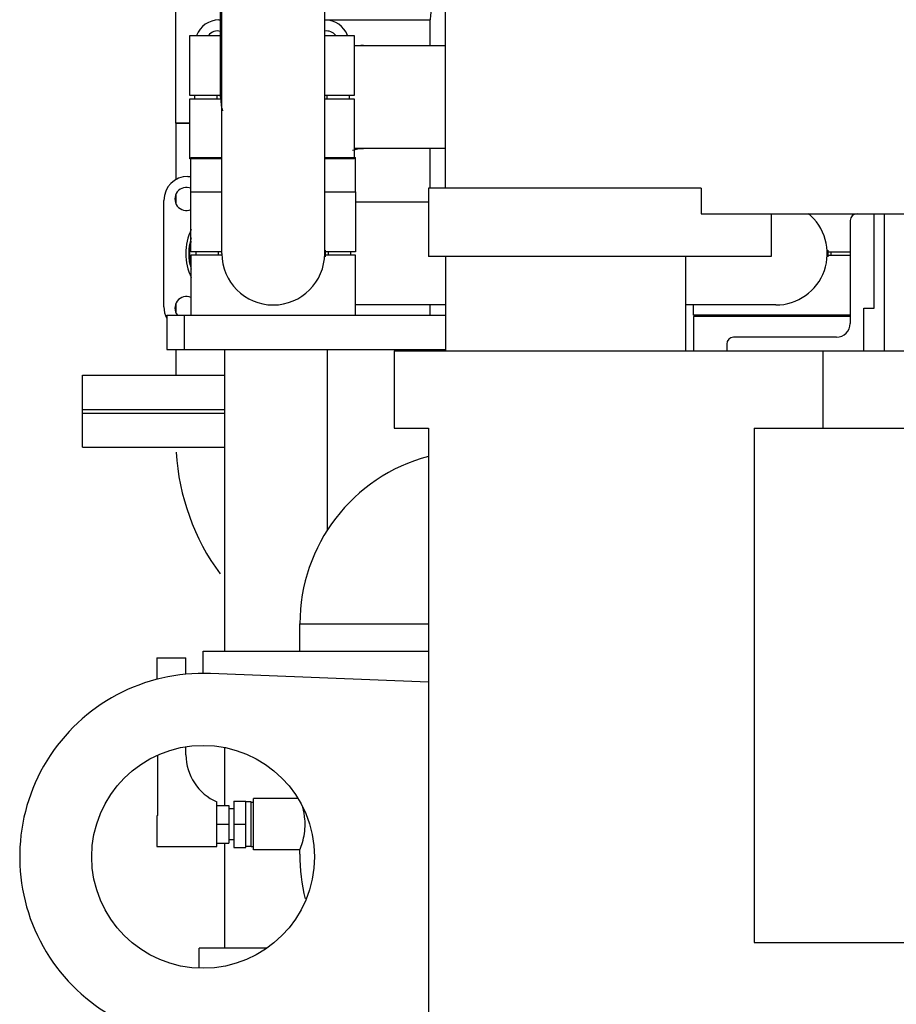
# Model space of a CAD drawing. Header units: millimetres. Extents: x 0 to 1189, y 0 to 841.
# Tile 60 of 131: x 153 to 174, y 656 to 679. Entities that reach past the tile are written whole.
import ezdxf

# ---------------------------------------------------------------- set-up
doc = ezdxf.new("R2010")
doc.units = ezdxf.units.MM
doc.header["$LTSCALE"] = 65.395
for name, color, linetype in [('25007_153200_25_ABL2408', 7, 'CONTINUOUS'), ('25007_153200_25_T1_PBL2492', 7, 'CONTINUOUS'), ('25007_153200_27_ABL2387', 7, 'CONTINUOUS'), ('25007_153200_27_T3_PBL2388', 7, 'CONTINUOUS'), ('25007_153200_34_ABL2498', 7, 'CONTINUOUS'), ('25007_153200_34_T1_PBL2499', 7, 'CONTINUOUS'), ('25007_153200_34_T2_PBL2521', 7, 'CONTINUOUS'), ('25007_153200_46_ABL2450', 7, 'CONTINUOUS'), ('25007_153200_46_T1_PBL2876', 7, 'CONTINUOUS'), ('25007_153200_47_ABL2378', 7, 'CONTINUOUS'), ('25007_153200_47_T1_PBL2488', 7, 'CONTINUOUS'), ('25007_153200_84_ABL2418', 7, 'CONTINUOUS'), ('25007_153200_84_ABL2496', 7, 'CONTINUOUS'), ('25007_153200_84_T1_PBL2419', 7, 'CONTINUOUS'), ('25007_153200_84_T1_PBL2497', 7, 'CONTINUOUS'), ('25007_153202_22_ABL2463', 7, 'CONTINUOUS'), ('25007_153202_22_T1_PBL2484', 7, 'CONTINUOUS'), ('25007_153202_23_ABL2457', 7, 'CONTINUOUS'), ('25007_153202_23_T1_PBL2483', 7, 'CONTINUOUS'), ('25007_153202_26_ABL2411', 7, 'CONTINUOUS'), ('25007_153202_26_T1_PBL2454', 7, 'CONTINUOUS'), ('25007_153701_26_PBL2416', 7, 'CONTINUOUS'), ('25007_153701_26_PBL2475', 7, 'CONTINUOUS'), ('25007_153701_38_PBL2413', 7, 'CONTINUOUS'), ('8M25C_GENSET_GENERATOR_ABL2382', 7, 'CONTINUOUS'), ('8M25C_GENSET_GENERATOR_T1_PBL2383', 7, 'CONTINUOUS'), ('8M25C_GENSET_KPL_GRUNDRAHMEN_ABL2368', 7, 'CONTINUOUS'), ('8M25C_GENSET_KPL_GRUNDRAHMEN_T1_PBL2369', 7, 'CONTINUOUS'), ('8M25C_GENSET_KPL_VERROHRUNG_ABL2366', 7, 'CONTINUOUS'), ('8M25C_GENSET_SCHUTZHAUBE_ABL2414', 7, 'CONTINUOUS'), ('8M25C_GENSET_SCHUTZHAUBE_T1_PBL2415', 7, 'CONTINUOUS'), ('B-04-30X25-57X2_5-N6000_PBL2467', 7, 'CONTINUOUS'), ('B-04-30X25-57X2_5-N6000_PBL2468', 7, 'CONTINUOUS'), ('B-04-30X25-76X1_5-N6000_PBL2444', 7, 'CONTINUOUS'), ('BOGEN-S-2D-90-60_3X2_9_PBL2512', 7, 'CONTINUOUS'), ('BOGEN-S-2D-90-76_1X2_9_PBL2389', 7, 'CONTINUOUS'), ('BOGEN-S-2D-90-76_1X2_9_PBL2500', 7, 'CONTINUOUS'), ('BOGEN-S-3D-45-76_1X2_9_PBL2874', 7, 'CONTINUOUS'), ('D7603-A21X26-CU_PBL2381', 7, 'CONTINUOUS'), ('DIN16182-BG100X63_PBL2380', 7, 'CONTINUOUS'), ('E1514-FF-DN65-PN16X2_PBL2410', 7, 'CONTINUOUS'), ('EN1092-1-01A-DN65_PN16-77_5_PBL2409', 7, 'CONTINUOUS'), ('EN1092-1-01A-DN65_PN16-77_5_PBL2412', 7, 'CONTINUOUS'), ('EN1092-1-01A-DN65_PN16-77_5_PBL2433', 7, 'CONTINUOUS'), ('LAUTERBACH_SP_RING_2_0185_50_PBL2386', 7, 'CONTINUOUS'), ('LAUTERBACH_SP_RING_2_0185_50_PBL2535', 7, 'CONTINUOUS'), ('N4011-C1-105X61_PBL2458', 7, 'CONTINUOUS'), ('N4011-C1-105X61_PBL2464', 7, 'CONTINUOUS'), ('N4011-C1-90X61_PBL2379', 7, 'CONTINUOUS'), ('N4011-C1-90X61_PBL2451', 7, 'CONTINUOUS'), ('N4011-C1-90X61_PBL2477', 7, 'CONTINUOUS'), ('N4011-C1-90X61_PBL2478', 7, 'CONTINUOUS'), ('N4011-C1-90X61_PBL2875', 7, 'CONTINUOUS'), ('rechts_10_VBL2360', 7, 'CONTINUOUS'), ('RKD3000-60_PBL2417', 7, 'CONTINUOUS'), ('RKD3000-60_PBL2420', 7, 'CONTINUOUS'), ('RKD3000-60_PBL2421', 7, 'CONTINUOUS'), ('RKD3000-60_PBL2422', 7, 'CONTINUOUS'), ('RKD3000-60_PBL2471', 7, 'CONTINUOUS'), ('RKD3000-60_PBL2472', 7, 'CONTINUOUS'), ('T-STUECK-S-76_1X2_9-60_3X2_9_PBL2453', 7, 'CONTINUOUS'), ('VT20CD-D16_141_1O2V3L4O_PBL2372', 7, 'CONTINUOUS')]:
    doc.layers.add(name, color=color, linetype=linetype)

# ---------------------------------------------------------------- blocks, each defined once
blk = doc.blocks.new('VT20CD-D16_141_1O2V3L4O_PBL2372', base_point=(160.721, 652.9))
at = {"layer": 'VT20CD-D16_141_1O2V3L4O_PBL2372', "color": 7, "linetype": 'Continuous'}
for p, q in [((159.754, 661.16), (158.72, 661.16)), ((158.72, 659.96), (158.72, 661.16)), ((159.798, 659.96), (158.72, 659.96)), ((159.798, 659.86), (159.798, 659.96)), ((162.8, 653.48), (161.32, 653.48)), ((161.32, 651.68), (161.32, 653.48)), ((159.44, 652.04), (158.64, 652.04)), ((158.64, 644.64), (158.64, 652.04)), ((159.44, 644.64), (159.44, 652.04)), ((162.8, 651.68), (161.32, 651.68)), ((162.8, 649.862), (159.44, 649.862)), ((162.8, 646.818), (159.44, 646.818)), ((159.44, 644.64), (158.64, 644.64))]:
    blk.add_line(p, q, dxfattribs=at)
for centre, radius, start, end in [((164.36, 659.86), 4.562, 180, 193.2004), ((161.32, 648.34), 3.7, 90, 120.5619), ((161.32, 648.34), 3.7, 135.6104, 135.6769), ((159.269, 650.391), 0.36, 298.5372, 61.4628), ((159.269, 646.289), 0.36, 301.1157, 58.8843), ((161.32, 648.34), 3.7, 224.3231, 224.3896), ((161.32, 648.34), 3.7, 239.4381, 293.6275)]:
    blk.add_arc(centre, radius, start, end, dxfattribs=at)
for points, knots in [([(159.921, 660.56), (159.921, 660.597), (159.916, 660.731), (159.891, 660.865), (159.865, 660.96)], [0, 0, 0, 0, 0.271587, 1, 1, 1, 1]), ([(159.798, 659.96), (159.821, 660.017), (159.888, 660.212), (159.921, 660.417), (159.921, 660.56)], [0, 0, 0, 0, 0.302467, 1, 1, 1, 1])]:
    blk.add_open_spline(points, degree=3, knots=knots, dxfattribs=at)
blk = doc.blocks.new('N4011-C1-90X61_PBL2379', base_point=(158.237, 657.437))
at = {"layer": 'N4011-C1-90X61_PBL2379', "color": 7, "linetype": 'Continuous'}
for p in [(159.029, 657.671), (157.446, 657.203)]:
    blk.add_line(p, (157.446, 657.671), dxfattribs=at)
blk = doc.blocks.new('25007_153200_47_T1_PBL2488', base_point=(159.246, 664.651))
at = {"layer": '25007_153200_47_T1_PBL2488', "color": 7, "linetype": 'Continuous'}
for p, q in [((158.046, 664.6), (158.046, 671.632)), ((160.446, 667.408), (160.446, 671.632)), ((158.046, 661), (158.046, 662.349)), ((158.046, 657.671), (158.046, 660.12))]:
    blk.add_line(p, q, dxfattribs=at)
blk = doc.blocks.new('BOGEN-S-2D-90-60_3X2_9_PBL2512', base_point=(161.154, 677.499))
at = {"layer": 'BOGEN-S-2D-90-60_3X2_9_PBL2512', "color": 7, "linetype": 'Continuous'}
for p, q in [((161.286, 678.726), (161.286, 678.72)), ((161.286, 676.32), (161.286, 676.314))]:
    blk.add_line(p, q, dxfattribs=at)
for radius, start, end in [(3.246, 89.9999, 91.0822), (0.834, 89.9997, 108.3948)]:
    blk.add_arc((161.286, 675.48), radius, start, end, dxfattribs=at)
blk = doc.blocks.new('25007_153200_47_ABL2378', base_point=(159.366, 667.965))
at = {"layer": '25007_153200_47_T1_PBL2488'}
blk.add_blockref('25007_153200_47_T1_PBL2488', (159.246, 664.651), dxfattribs=at)
at = {"layer": 'BOGEN-S-2D-90-60_3X2_9_PBL2512'}
blk.add_blockref('BOGEN-S-2D-90-60_3X2_9_PBL2512', (161.154, 677.499), dxfattribs=at)
at = {"layer": 'N4011-C1-90X61_PBL2379'}
blk.add_blockref('N4011-C1-90X61_PBL2379', (158.237, 657.437), dxfattribs=at)
blk = doc.blocks.new('DIN16182-BG100X63_PBL2380', base_point=(157.56, 662.23))
at = {"layer": 'DIN16182-BG100X63_PBL2380', "color": 7, "linetype": 'Continuous'}
for p, q in [((156.46, 664.44), (157.14, 664.44)), ((156.46, 664.44), (156.46, 663.939)), ((157.14, 664.059), (157.14, 664.44)), ((157.14, 662.18), (157.14, 662.367)), ((156.478, 662.173), (156.478, 660.765)), ((157.86, 660.04), (157.86, 661.08)), ((157.86, 661), (158.14, 661)), ((158.14, 661), (158.14, 660.12)), ((158.26, 661.1), (158.54, 661.1)), ((158.26, 661.1), (158.26, 660.02)), ((158.54, 660.02), (158.54, 661.1)), ((158.66, 661.08), (158.54, 661.08)), ((158.66, 660.04), (158.66, 661.08)), ((156.478, 660.765), (156.46, 660.76)), ((156.46, 660.76), (156.46, 660.04)), ((158.26, 660.92), (158.14, 660.92)), ((157.86, 660.56), (158.14, 660.56)), ((158.26, 660.56), (158.54, 660.56)), ((157.86, 660.12), (158.14, 660.12)), ((158.26, 660.2), (158.14, 660.2)), ((156.46, 660.04), (157.86, 660.04)), ((158.26, 660.02), (158.54, 660.02)), ((158.66, 660.04), (158.54, 660.04))]:
    blk.add_line(p, q, dxfattribs=at)
blk.add_arc((158.34, 662.18), 1.2, 180, 246.4218, dxfattribs=at)
blk = doc.blocks.new('D7603-A21X26-CU_PBL2381', base_point=(158.69, 660.56))
at = {"layer": 'D7603-A21X26-CU_PBL2381', "color": 7, "linetype": 'Continuous'}
for p, q in [((158.66, 661.078), (158.72, 661.078)), ((158.66, 660.042), (158.72, 660.042))]:
    blk.add_line(p, q, dxfattribs=at)
blk = doc.blocks.new('LAUTERBACH_SP_RING_2_0185_50_PBL2386', base_point=(160.17, 664.34))
at = {"layer": 'LAUTERBACH_SP_RING_2_0185_50_PBL2386', "color": 7, "linetype": 'Continuous'}
for p, q in [((157.54, 664.6), (162.8, 664.6)), ((157.54, 664.079), (157.54, 664.6))]:
    blk.add_line(p, q, dxfattribs=at)
blk = doc.blocks.new('25007_153200_27_T3_PBL2388', base_point=(161.299, 664.917))
at = {"layer": '25007_153200_27_T3_PBL2388', "color": 7, "linetype": 'Continuous'}
for p, q in [((159.798, 665.235), (162.8, 665.235)), ((159.798, 664.6), (159.798, 665.235))]:
    blk.add_line(p, q, dxfattribs=at)
blk = doc.blocks.new('BOGEN-S-2D-90-76_1X2_9_PBL2389', base_point=(161.299, 667.187))
at = {"layer": 'BOGEN-S-2D-90-76_1X2_9_PBL2389', "color": 7, "linetype": 'Continuous'}
blk.add_line((159.798, 665.235), (162.8, 665.235), dxfattribs=at)
blk.add_arc((163.84, 665.235), 4.042, 104.968, 180.0001, dxfattribs=at)
blk = doc.blocks.new('25007_153200_27_ABL2387', base_point=(161.299, 666.87))
at = {"layer": '25007_153200_27_T3_PBL2388'}
blk.add_blockref('25007_153200_27_T3_PBL2388', (161.299, 664.917), dxfattribs=at)
at = {"layer": 'BOGEN-S-2D-90-76_1X2_9_PBL2389'}
blk.add_blockref('BOGEN-S-2D-90-76_1X2_9_PBL2389', (161.299, 667.187), dxfattribs=at)
blk = doc.blocks.new('EN1092-1-01A-DN65_PN16-77_5_PBL2409', base_point=(156.385, 669.752))
at = {"layer": 'EN1092-1-01A-DN65_PN16-77_5_PBL2409', "color": 7, "linetype": 'Continuous'}
for p, q in [((154.725, 670.152), (158.046, 670.152)), ((154.725, 669.352), (154.725, 670.152)), ((154.725, 669.352), (158.046, 669.352))]:
    blk.add_line(p, q, dxfattribs=at)
blk = doc.blocks.new('25007_153200_25_T1_PBL2492', base_point=(159.798, 652.183))
at = {"layer": '25007_153200_25_T1_PBL2492', "color": 7, "linetype": 'Continuous'}
blk.add_line((159.798, 651.709), (159.798, 652.657), dxfattribs=at)
blk = doc.blocks.new('BOGEN-S-3D-45-76_1X2_9_PBL2874', base_point=(157.426, 667.818))
at = {"layer": 'BOGEN-S-3D-45-76_1X2_9_PBL2874', "color": 7, "linetype": 'Continuous'}
blk.add_arc((162.225, 669.552), 5.322, 183.3864, 216.3511, dxfattribs=at)
blk = doc.blocks.new('25007_153200_25_ABL2408', base_point=(157.262, 660.93))
at = {"layer": '25007_153200_25_T1_PBL2492'}
blk.add_blockref('25007_153200_25_T1_PBL2492', (159.798, 652.183), dxfattribs=at)
at = {"layer": 'BOGEN-S-3D-45-76_1X2_9_PBL2874'}
blk.add_blockref('BOGEN-S-3D-45-76_1X2_9_PBL2874', (157.426, 667.818), dxfattribs=at)
at = {"layer": 'EN1092-1-01A-DN65_PN16-77_5_PBL2409'}
blk.add_blockref('EN1092-1-01A-DN65_PN16-77_5_PBL2409', (156.385, 669.752), dxfattribs=at)
blk = doc.blocks.new('E1514-FF-DN65-PN16X2_PBL2410', base_point=(156.385, 670.192))
at = {"layer": 'E1514-FF-DN65-PN16X2_PBL2410', "color": 7, "linetype": 'Continuous'}
for p, q in [((154.725, 670.232), (158.046, 670.232)), ((154.725, 670.152), (154.725, 670.232)), ((154.725, 670.152), (158.046, 670.152))]:
    blk.add_line(p, q, dxfattribs=at)
blk = doc.blocks.new('EN1092-1-01A-DN65_PN16-77_5_PBL2412', base_point=(156.385, 670.632))
at = {"layer": 'EN1092-1-01A-DN65_PN16-77_5_PBL2412', "color": 7, "linetype": 'Continuous'}
for p, q in [((154.725, 671.032), (158.046, 671.032)), ((154.725, 670.232), (154.725, 671.032)), ((154.725, 670.232), (158.046, 670.232))]:
    blk.add_line(p, q, dxfattribs=at)
blk = doc.blocks.new('EN1092-1-01A-DN65_PN16-77_5_PBL2433', base_point=(158.425, 688.108))
at = {"layer": 'EN1092-1-01A-DN65_PN16-77_5_PBL2433', "color": 7, "linetype": 'Continuous'}
for p, q in [((154.725, 688.508), (154.725, 687.708)), ((157.949, 688.508), (154.725, 688.508)), ((162.125, 688.508), (160.377, 688.508)), ((162.125, 688.508), (162.125, 687.708)), ((157.949, 687.708), (154.725, 687.708)), ((162.125, 687.708), (160.377, 687.708))]:
    blk.add_line(p, q, dxfattribs=at)
blk = doc.blocks.new('B-04-30X25-76X1_5-N6000_PBL2444', base_point=(156.465, 680.232))
at = {"layer": 'B-04-30X25-76X1_5-N6000_PBL2444', "color": 7, "linetype": 'Continuous'}
for p, q in [((155.965, 679.632), (155.965, 680.832)), ((156.903, 680.832), (155.965, 680.832)), ((156.965, 679.806), (156.965, 680.658)), ((156.903, 679.632), (155.965, 679.632))]:
    blk.add_line(p, q, dxfattribs=at)
blk = doc.blocks.new('T-STUECK-S-76_1X2_9-60_3X2_9_PBL2453', base_point=(157.079, 673.972))
at = {"layer": 'T-STUECK-S-76_1X2_9-60_3X2_9_PBL2453', "color": 7, "linetype": 'Continuous'}
for p, q in [((156.903, 676.912), (156.903, 675.595)), ((157.229, 676.912), (156.903, 676.912)), ((156.903, 675.248), (156.903, 675.042)), ((156.903, 672.703), (156.903, 672.496)), ((156.903, 671.632), (156.903, 671.032))]:
    blk.add_line(p, q, dxfattribs=at)
blk.add_arc((158.425, 673.872), 1.206, 166.1389, 193.8611, dxfattribs=at)
blk = doc.blocks.new('25007_153202_26_T1_PBL2454', base_point=(157.066, 682.31))
at = {"layer": '25007_153202_26_T1_PBL2454', "color": 7, "linetype": 'Continuous'}
for p, q in [((156.903, 684.291), (156.903, 687.708)), ((156.903, 680.832), (156.903, 683.491)), ((156.903, 676.912), (156.903, 679.632)), ((156.903, 676.912), (157.229, 676.912))]:
    blk.add_line(p, q, dxfattribs=at)
blk = doc.blocks.new('25007_153202_26_ABL2411', base_point=(158.425, 679.37))
at = {"layer": '25007_153202_26_T1_PBL2454'}
blk.add_blockref('25007_153202_26_T1_PBL2454', (157.066, 682.31), dxfattribs=at)
at = {"layer": 'B-04-30X25-76X1_5-N6000_PBL2444'}
blk.add_blockref('B-04-30X25-76X1_5-N6000_PBL2444', (156.465, 680.232), dxfattribs=at)
at = {"layer": 'EN1092-1-01A-DN65_PN16-77_5_PBL2412'}
blk.add_blockref('EN1092-1-01A-DN65_PN16-77_5_PBL2412', (156.385, 670.632), dxfattribs=at)
at = {"layer": 'EN1092-1-01A-DN65_PN16-77_5_PBL2433'}
blk.add_blockref('EN1092-1-01A-DN65_PN16-77_5_PBL2433', (158.425, 688.108), dxfattribs=at)
at = {"layer": 'T-STUECK-S-76_1X2_9-60_3X2_9_PBL2453'}
blk.add_blockref('T-STUECK-S-76_1X2_9-60_3X2_9_PBL2453', (157.079, 673.972), dxfattribs=at)
blk = doc.blocks.new('25007_153701_38_PBL2413', base_point=(159.949, 672.032))
at = {"layer": '25007_153701_38_PBL2413', "color": 7, "linetype": 'Continuous'}
for p, q in [((156.697, 672.432), (163.2, 672.432)), ((156.697, 672.432), (156.697, 671.632)), ((157.097, 672.432), (157.097, 671.632)), ((156.697, 671.632), (163.2, 671.632))]:
    blk.add_line(p, q, dxfattribs=at)
blk = doc.blocks.new('25007_153701_26_PBL2416', base_point=(170.8126, 672))
at = {"layer": '25007_153701_26_PBL2416', "color": 7, "linetype": 'Continuous'}
for p, q in [((172.64, 672.4), (168.9852, 672.4)), ((168.9852, 672.4), (168.9852, 671.6))]:
    blk.add_line(p, q, dxfattribs=at)
blk = doc.blocks.new('RKD3000-60_PBL2417', base_point=(170.813, 673.132))
at = {"layer": 'RKD3000-60_PBL2417', "color": 7, "linetype": 'Continuous'}
for p, q in [((172.104, 673.832), (172.64, 673.832)), ((168.985, 672.432), (168.985, 672.672)), ((172.64, 672.432), (168.985, 672.432))]:
    blk.add_line(p, q, dxfattribs=at)
blk = doc.blocks.new('25007_153200_84_T1_PBL2419', base_point=(166.376, 673.872))
at = {"layer": '25007_153200_84_T1_PBL2419', "color": 7, "linetype": 'Continuous'}
for p, q in [((162.8, 675.072), (161.097, 675.072)), ((163.2, 672.672), (161.097, 672.672)), ((170.905, 672.672), (168.8, 672.672))]:
    blk.add_line(p, q, dxfattribs=at)
blk.add_arc((170.905, 673.872), 1.2, 270, 51.271, dxfattribs=at)
blk = doc.blocks.new('N4011-C1-90X61_PBL2875', base_point=(170.766, 673.174))
at = {"layer": 'N4011-C1-90X61_PBL2875', "color": 7, "linetype": 'Continuous'}
for centre, radius, start, end in [((170.905, 673.872), 1.22, 356.394, 3.606), ((170.905, 673.872), 1.289, 358.2441, 1.7559), ((169.665, 672.632), 0.56, 200.9526, 204.5111), ((169.632, 672.599), 0.27, 218.3149, 227.633), ((169.632, 672.599), 0.27, 312.367, 321.6851), ((172.178, 672.599), 0.27, 218.3149, 227.633), ((172.178, 672.599), 0.27, 312.367, 321.6851)]:
    blk.add_arc(centre, radius, start, end, dxfattribs=at)
blk = doc.blocks.new('25007_153200_84_ABL2418', base_point=(166.743, 673.736))
at = {"layer": '25007_153200_84_T1_PBL2419'}
blk.add_blockref('25007_153200_84_T1_PBL2419', (166.376, 673.872), dxfattribs=at)
at = {"layer": 'N4011-C1-90X61_PBL2875'}
blk.add_blockref('N4011-C1-90X61_PBL2875', (170.766, 673.174), dxfattribs=at)
blk = doc.blocks.new('RKD3000-60_PBL2420', base_point=(159.177, 673.132))
at = {"layer": 'RKD3000-60_PBL2420', "color": 7, "linetype": 'Continuous'}
for p, q in [((157.978, 673.832), (157.257, 673.832)), ((157.257, 673.832), (157.257, 672.432)), ((161.097, 673.832), (160.376, 673.832)), ((161.097, 672.432), (161.097, 673.832))]:
    blk.add_line(p, q, dxfattribs=at)
blk = doc.blocks.new('RKD3000-60_PBL2421', base_point=(159.177, 674.612))
at = {"layer": 'RKD3000-60_PBL2421', "color": 7, "linetype": 'Continuous'}
for p, q in [((157.257, 673.912), (157.257, 675.312)), ((157.257, 675.312), (157.977, 675.312)), ((160.377, 675.312), (161.097, 675.312)), ((161.097, 675.312), (161.097, 673.912)), ((157.977, 673.912), (157.257, 673.912)), ((161.097, 673.912), (160.377, 673.912))]:
    blk.add_line(p, q, dxfattribs=at)
blk = doc.blocks.new('RKD3000-60_PBL2422', base_point=(172.372, 673.912))
at = {"layer": 'RKD3000-60_PBL2422', "color": 7, "linetype": 'Continuous'}
blk.add_line((172.104, 673.912), (172.64, 673.912), dxfattribs=at)
blk = doc.blocks.new('N4011-C1-90X61_PBL2451', base_point=(157.024, 674.001))
at = {"layer": 'N4011-C1-90X61_PBL2451', "color": 7, "linetype": 'Continuous'}
for p, q in [((157.185, 675.672), (157.257, 675.672)), ((156.625, 672.632), (156.625, 675.112))]:
    blk.add_line(p, q, dxfattribs=at)
for centre, radius, start, end in [((157.185, 675.112), 0.56, 90, 180), ((157.152, 675.145), 0.27, 67.1224, 292.8776), ((158.425, 673.872), 1.289, 154.1392, 205.8608), ((158.425, 673.872), 1.22, 162.7118, 197.2882), ((157.152, 672.599), 0.27, 67.1224, 218.3443), ((157.185, 672.632), 0.56, 180, 209.215)]:
    blk.add_arc(centre, radius, start, end, dxfattribs=at)
blk = doc.blocks.new('25007_153200_46_T1_PBL2876', base_point=(157.254, 673.872))
at = {"layer": '25007_153200_46_T1_PBL2876', "color": 7, "linetype": 'Continuous'}
blk.add_arc((158.425, 673.872), 1.2, 167.4821, 192.5179, dxfattribs=at)
blk = doc.blocks.new('25007_153200_46_ABL2450', base_point=(157.024, 674.001))
at = {"layer": '25007_153200_46_T1_PBL2876'}
blk.add_blockref('25007_153200_46_T1_PBL2876', (157.254, 673.872), dxfattribs=at)
at = {"layer": 'N4011-C1-90X61_PBL2451'}
blk.add_blockref('N4011-C1-90X61_PBL2451', (157.024, 674.001), dxfattribs=at)
blk = doc.blocks.new('N4011-C1-105X61_PBL2458', base_point=(159.149, 704.82))
at = {"layer": 'N4011-C1-105X61_PBL2458', "color": 7, "linetype": 'Continuous'}
for p, q in [((157.049, 705.12), (157.049, 704.52)), ((157.049, 705.12), (157.257, 705.12)), ((161.097, 705.12), (161.249, 705.12)), ((161.249, 705.12), (161.249, 705.072)), ((157.049, 704.52), (157.077, 704.52))]:
    blk.add_line(p, q, dxfattribs=at)
blk = doc.blocks.new('B-04-30X25-57X2_5-N6000_PBL2467', base_point=(157.529, 693.12))
at = {"layer": 'B-04-30X25-57X2_5-N6000_PBL2467', "color": 7, "linetype": 'Continuous'}
for p, q in [((157.109, 693.59), (157.109, 693.72)), ((157.949, 693.72), (157.109, 693.72)), ((157.109, 692.52), (157.109, 692.554)), ((157.137, 692.52), (157.109, 692.52))]:
    blk.add_line(p, q, dxfattribs=at)
blk = doc.blocks.new('N4011-C1-90X61_PBL2477', base_point=(159.149, 678.4))
at = {"layer": 'N4011-C1-90X61_PBL2477', "color": 7, "linetype": 'Continuous'}
for p, q in [((157.909, 679.32), (157.949, 679.32)), ((160.377, 679.32), (160.389, 679.32)), ((157.349, 677.48), (157.349, 677.56)), ((160.949, 677.56), (160.949, 677.48))]:
    blk.add_line(p, q, dxfattribs=at)
for centre, radius, start, end in [((157.909, 678.76), 0.56, 90, 159.0474), ((160.389, 678.76), 0.56, 20.9526, 90), ((157.876, 678.793), 0.27, 74.3396, 141.6851), ((160.422, 678.793), 0.27, 38.3149, 99.5546), ((159.149, 677.52), 1.289, 178.2441, 181.7559), ((159.149, 677.52), 1.289, 358.2441, 1.7559)]:
    blk.add_arc(centre, radius, start, end, dxfattribs=at)
blk = doc.blocks.new('25007_153202_23_T1_PBL2483', base_point=(157.97, 690.838))
at = {"layer": '25007_153202_23_T1_PBL2483', "color": 7, "linetype": 'Continuous'}
for p, q in [((157.949, 701.84), (157.949, 704.472)), ((157.949, 693.72), (157.949, 701.04)), ((157.949, 677.52), (157.949, 692.472))]:
    blk.add_line(p, q, dxfattribs=at)
blk.add_arc((159.149, 677.52), 1.2, 180, 195.2589, dxfattribs=at)
blk = doc.blocks.new('25007_153202_23_ABL2457', base_point=(159.149, 691.162))
at = {"layer": '25007_153202_23_T1_PBL2483'}
blk.add_blockref('25007_153202_23_T1_PBL2483', (157.97, 690.838), dxfattribs=at)
at = {"layer": 'B-04-30X25-57X2_5-N6000_PBL2467'}
blk.add_blockref('B-04-30X25-57X2_5-N6000_PBL2467', (157.529, 693.12), dxfattribs=at)
at = {"layer": 'N4011-C1-105X61_PBL2458'}
blk.add_blockref('N4011-C1-105X61_PBL2458', (159.149, 704.82), dxfattribs=at)
at = {"layer": 'N4011-C1-90X61_PBL2477'}
blk.add_blockref('N4011-C1-90X61_PBL2477', (159.149, 678.4), dxfattribs=at)
blk = doc.blocks.new('N4011-C1-105X61_PBL2464', base_point=(159.177, 704.772))
at = {"layer": 'N4011-C1-105X61_PBL2464', "color": 7, "linetype": 'Continuous'}
for p, q in [((157.077, 705.072), (157.077, 704.472)), ((157.077, 705.072), (161.277, 705.072)), ((161.277, 705.072), (161.277, 704.472)), ((157.077, 704.472), (161.277, 704.472))]:
    blk.add_line(p, q, dxfattribs=at)
blk = doc.blocks.new('B-04-30X25-57X2_5-N6000_PBL2468', base_point=(157.557, 693.072))
at = {"layer": 'B-04-30X25-57X2_5-N6000_PBL2468', "color": 7, "linetype": 'Continuous'}
for p, q in [((157.137, 692.472), (157.137, 693.672)), ((157.977, 693.672), (157.137, 693.672)), ((157.977, 692.472), (157.137, 692.472))]:
    blk.add_line(p, q, dxfattribs=at)
blk = doc.blocks.new('N4011-C1-90X61_PBL2478', base_point=(159.177, 673.872))
at = {"layer": 'N4011-C1-90X61_PBL2478', "color": 7, "linetype": 'Continuous'}
for p, q in [((157.377, 673.832), (157.377, 673.912)), ((160.977, 673.912), (160.977, 673.832))]:
    blk.add_line(p, q, dxfattribs=at)
for radius, start, end in [(1.289, 178.2441, 181.7559), (1.22, 356.394, 3.606), (1.289, 358.2441, 1.7559)]:
    blk.add_arc((159.177, 673.872), radius, start, end, dxfattribs=at)
blk = doc.blocks.new('25007_153202_22_T1_PBL2484', base_point=(159.177, 689.172))
at = {"layer": '25007_153202_22_T1_PBL2484', "color": 7, "linetype": 'Continuous'}
for p, q in [((157.977, 701.84), (157.977, 704.472)), ((160.377, 701.84), (160.377, 704.472)), ((157.977, 693.672), (157.977, 701.04)), ((160.377, 673.872), (160.377, 701.04)), ((157.977, 673.872), (157.977, 692.472))]:
    blk.add_line(p, q, dxfattribs=at)
blk.add_arc((159.177, 673.872), 1.2, 180, 360, dxfattribs=at)
blk = doc.blocks.new('25007_153202_22_ABL2463', base_point=(159.177, 689.434))
at = {"layer": '25007_153202_22_T1_PBL2484'}
blk.add_blockref('25007_153202_22_T1_PBL2484', (159.177, 689.172), dxfattribs=at)
at = {"layer": 'B-04-30X25-57X2_5-N6000_PBL2468'}
blk.add_blockref('B-04-30X25-57X2_5-N6000_PBL2468', (157.557, 693.072), dxfattribs=at)
at = {"layer": 'N4011-C1-105X61_PBL2464'}
blk.add_blockref('N4011-C1-105X61_PBL2464', (159.177, 704.772), dxfattribs=at)
at = {"layer": 'N4011-C1-90X61_PBL2478'}
blk.add_blockref('N4011-C1-90X61_PBL2478', (159.177, 673.872), dxfattribs=at)
blk = doc.blocks.new('RKD3000-60_PBL2471', base_point=(159.149, 676.78))
at = {"layer": 'RKD3000-60_PBL2471', "color": 7, "linetype": 'Continuous'}
for p, q in [((157.229, 676.08), (157.229, 677.48)), ((157.229, 677.48), (157.95, 677.48)), ((160.377, 677.48), (161.069, 677.48)), ((161.069, 677.48), (161.069, 676.08)), ((157.977, 676.08), (157.229, 676.08)), ((161.069, 676.08), (160.377, 676.08))]:
    blk.add_line(p, q, dxfattribs=at)
blk = doc.blocks.new('RKD3000-60_PBL2472', base_point=(159.149, 678.26))
at = {"layer": 'RKD3000-60_PBL2472', "color": 7, "linetype": 'Continuous'}
for p, q in [((157.229, 677.56), (157.229, 678.96)), ((157.229, 678.96), (157.949, 678.96)), ((160.377, 678.96), (161.069, 678.96)), ((161.069, 678.96), (161.069, 677.56)), ((157.949, 677.56), (157.229, 677.56)), ((161.069, 677.56), (160.377, 677.56))]:
    blk.add_line(p, q, dxfattribs=at)
blk = doc.blocks.new('25007_153701_26_PBL2475', base_point=(159.177, 675.712))
at = {"layer": '25007_153701_26_PBL2475', "color": 7, "linetype": 'Continuous'}
for p, q in [((157.257, 675.312), (157.257, 676.112)), ((157.257, 676.112), (157.977, 676.112)), ((160.377, 676.112), (161.097, 676.112)), ((161.097, 675.312), (161.097, 676.112)), ((157.257, 675.312), (157.977, 675.312)), ((160.377, 675.312), (161.097, 675.312))]:
    blk.add_line(p, q, dxfattribs=at)
blk = doc.blocks.new('25007_153200_84_T1_PBL2497', base_point=(162.135, 677.52))
at = {"layer": '25007_153200_84_T1_PBL2497', "color": 7, "linetype": 'Continuous'}
for p, q in [((163.2, 678.72), (161.069, 678.72)), ((163.2, 676.32), (161.069, 676.32))]:
    blk.add_line(p, q, dxfattribs=at)
blk = doc.blocks.new('25007_153200_84_ABL2496', base_point=(162.135, 677.52))
at = {"layer": '25007_153200_84_T1_PBL2497'}
blk.add_blockref('25007_153200_84_T1_PBL2497', (162.135, 677.52), dxfattribs=at)
blk = doc.blocks.new('25007_153200_34_T1_PBL2499', base_point=(161.616, 675.46))
at = {"layer": '25007_153200_34_T1_PBL2499', "color": 7, "linetype": 'Continuous'}
for p, q in [((160.39, 679.32), (162.842, 679.32)), ((162.842, 678.72), (162.842, 679.32)), ((162.842, 675.4), (162.842, 676.32)), ((162.842, 672.432), (162.842, 672.672)), ((162.842, 671.6), (162.842, 671.632))]:
    blk.add_line(p, q, dxfattribs=at)
blk = doc.blocks.new('BOGEN-S-2D-90-76_1X2_9_PBL2500', base_point=(161.819, 681.341))
at = {"layer": 'BOGEN-S-2D-90-76_1X2_9_PBL2500', "color": 7, "linetype": 'Continuous'}
for p, q in [((163.84, 683.362), (163.84, 682.665)), ((160.39, 679.32), (162.842, 679.32))]:
    blk.add_line(p, q, dxfattribs=at)
for radius, start, end in [(4.042, 89.9999, 149.0703), (0.998, 130.2325, 180.0002)]:
    blk.add_arc((163.84, 679.32), radius, start, end, dxfattribs=at)
blk = doc.blocks.new('25007_153200_34_T2_PBL2521', base_point=(164.32, 683.013))
at = {"layer": '25007_153200_34_T2_PBL2521', "color": 7, "linetype": 'Continuous'}
for q in [(163.84, 682.665), (164.799, 683.362)]:
    blk.add_line((163.84, 683.362), q, dxfattribs=at)
blk = doc.blocks.new('25007_153200_34_ABL2498', base_point=(162.299, 677.481))
at = {"layer": '25007_153200_34_T1_PBL2499'}
blk.add_blockref('25007_153200_34_T1_PBL2499', (161.616, 675.46), dxfattribs=at)
at = {"layer": '25007_153200_34_T2_PBL2521'}
blk.add_blockref('25007_153200_34_T2_PBL2521', (164.32, 683.013), dxfattribs=at)
at = {"layer": 'BOGEN-S-2D-90-76_1X2_9_PBL2500'}
blk.add_blockref('BOGEN-S-2D-90-76_1X2_9_PBL2500', (161.819, 681.341), dxfattribs=at)
blk = doc.blocks.new('LAUTERBACH_SP_RING_2_0185_50_PBL2535', base_point=(173.433, 673.2))
at = {"layer": 'LAUTERBACH_SP_RING_2_0185_50_PBL2535', "color": 7, "linetype": 'Continuous'}
blk.add_line((173.433, 674.8), (173.433, 671.6), dxfattribs=at)
blk = doc.blocks.new('8M25C_GENSET_KPL_VERROHRUNG_ABL2366', base_point=(162.307, 702.67))
at = {"layer": '25007_153200_25_ABL2408'}
blk.add_blockref('25007_153200_25_ABL2408', (157.262, 660.93), dxfattribs=at)
at = {"layer": '25007_153200_27_ABL2387'}
blk.add_blockref('25007_153200_27_ABL2387', (161.299, 666.87), dxfattribs=at)
at = {"layer": '25007_153200_34_ABL2498'}
blk.add_blockref('25007_153200_34_ABL2498', (162.299, 677.481), dxfattribs=at)
at = {"layer": '25007_153200_46_ABL2450'}
blk.add_blockref('25007_153200_46_ABL2450', (157.024, 674.001), dxfattribs=at)
at = {"layer": '25007_153200_47_ABL2378'}
blk.add_blockref('25007_153200_47_ABL2378', (159.366, 667.965), dxfattribs=at)
at = {"layer": '25007_153200_84_ABL2418'}
blk.add_blockref('25007_153200_84_ABL2418', (166.743, 673.736), dxfattribs=at)
at = {"layer": '25007_153200_84_ABL2496'}
blk.add_blockref('25007_153200_84_ABL2496', (162.135, 677.52), dxfattribs=at)
at = {"layer": '25007_153202_22_ABL2463'}
blk.add_blockref('25007_153202_22_ABL2463', (159.177, 689.434), dxfattribs=at)
at = {"layer": '25007_153202_23_ABL2457'}
blk.add_blockref('25007_153202_23_ABL2457', (159.149, 691.162), dxfattribs=at)
at = {"layer": '25007_153202_26_ABL2411'}
blk.add_blockref('25007_153202_26_ABL2411', (158.425, 679.37), dxfattribs=at)
at = {"layer": '25007_153701_26_PBL2416'}
blk.add_blockref('25007_153701_26_PBL2416', (170.813, 672), dxfattribs=at)
at = {"layer": '25007_153701_26_PBL2475'}
blk.add_blockref('25007_153701_26_PBL2475', (159.177, 675.712), dxfattribs=at)
at = {"layer": '25007_153701_38_PBL2413'}
blk.add_blockref('25007_153701_38_PBL2413', (159.949, 672.032), dxfattribs=at)
at = {"layer": 'D7603-A21X26-CU_PBL2381'}
blk.add_blockref('D7603-A21X26-CU_PBL2381', (158.69, 660.56), dxfattribs=at)
at = {"layer": 'DIN16182-BG100X63_PBL2380'}
blk.add_blockref('DIN16182-BG100X63_PBL2380', (157.56, 662.23), dxfattribs=at)
at = {"layer": 'E1514-FF-DN65-PN16X2_PBL2410'}
blk.add_blockref('E1514-FF-DN65-PN16X2_PBL2410', (156.385, 670.192), dxfattribs=at)
at = {"layer": 'LAUTERBACH_SP_RING_2_0185_50_PBL2386'}
blk.add_blockref('LAUTERBACH_SP_RING_2_0185_50_PBL2386', (160.17, 664.34), dxfattribs=at)
at = {"layer": 'LAUTERBACH_SP_RING_2_0185_50_PBL2535'}
blk.add_blockref('LAUTERBACH_SP_RING_2_0185_50_PBL2535', (173.433, 673.2), dxfattribs=at)
at = {"layer": 'RKD3000-60_PBL2417'}
blk.add_blockref('RKD3000-60_PBL2417', (170.813, 673.132), dxfattribs=at)
at = {"layer": 'RKD3000-60_PBL2420'}
blk.add_blockref('RKD3000-60_PBL2420', (159.177, 673.132), dxfattribs=at)
at = {"layer": 'RKD3000-60_PBL2421'}
blk.add_blockref('RKD3000-60_PBL2421', (159.177, 674.612), dxfattribs=at)
at = {"layer": 'RKD3000-60_PBL2422'}
blk.add_blockref('RKD3000-60_PBL2422', (172.372, 673.912), dxfattribs=at)
at = {"layer": 'RKD3000-60_PBL2471'}
blk.add_blockref('RKD3000-60_PBL2471', (159.149, 676.78), dxfattribs=at)
at = {"layer": 'RKD3000-60_PBL2472'}
blk.add_blockref('RKD3000-60_PBL2472', (159.149, 678.26), dxfattribs=at)
at = {"layer": 'VT20CD-D16_141_1O2V3L4O_PBL2372'}
blk.add_blockref('VT20CD-D16_141_1O2V3L4O_PBL2372', (160.721, 652.9), dxfattribs=at)
blk = doc.blocks.new('8M25C_GENSET_KPL_GRUNDRAHMEN_T1_PBL2369', base_point=(200, 655.6))
at = {"layer": '8M25C_GENSET_KPL_GRUNDRAHMEN_T1_PBL2369', "color": 7, "linetype": 'Continuous'}
for p, q in [((162, 671.6), (176.318, 671.6)), ((162, 671.6), (162, 669.8)), ((172, 671.6), (172, 669.8)), ((162, 669.8), (162.8, 669.8)), ((162.8, 669.8), (162.8, 640.6)), ((170.4, 669.8), (177.822, 669.8)), ((170.4, 669.8), (170.4, 657.8)), ((162.8, 663.871), (157.713, 664.077)), ((170.4, 657.8), (229.6, 657.8))]:
    blk.add_line(p, q, dxfattribs=at)
blk.add_circle((157.54, 659.8), 2.6, dxfattribs=at)
blk.add_arc((157.54, 659.8), 4.28, 87.6876, 270, dxfattribs=at)
blk = doc.blocks.new('8M25C_GENSET_KPL_GRUNDRAHMEN_ABL2368', base_point=(200, 657.2))
at = {"layer": '8M25C_GENSET_KPL_GRUNDRAHMEN_T1_PBL2369'}
blk.add_blockref('8M25C_GENSET_KPL_GRUNDRAHMEN_T1_PBL2369', (200, 655.6), dxfattribs=at)
blk = doc.blocks.new('8M25C_GENSET_GENERATOR_T1_PBL2383', base_point=(198.5, 711.68))
at = {"layer": '8M25C_GENSET_GENERATOR_T1_PBL2383', "color": 7, "linetype": 'Continuous'}
for p, q in [((163.2, 675.4), (163.2, 682.2)), ((169.16, 675.4), (162.8, 675.4)), ((162.8, 675.4), (162.8, 673.8)), ((169.16, 675.4), (169.16, 674.8)), ((169.16, 674.8), (174.136, 674.8)), ((170.8, 674.8), (170.8, 673.8)), ((170.8, 673.8), (162.8, 673.8)), ((163.2, 673.8), (163.2, 671.6)), ((168.8, 673.8), (168.8, 671.6))]:
    blk.add_line(p, q, dxfattribs=at)
blk = doc.blocks.new('8M25C_GENSET_GENERATOR_ABL2382', base_point=(198.5, 711.68))
at = {"layer": '8M25C_GENSET_GENERATOR_T1_PBL2383'}
blk.add_blockref('8M25C_GENSET_GENERATOR_T1_PBL2383', (198.5, 711.68), dxfattribs=at)
blk = doc.blocks.new('8M25C_GENSET_SCHUTZHAUBE_T1_PBL2415', base_point=(200, 673.2))
at = {"layer": '8M25C_GENSET_SCHUTZHAUBE_T1_PBL2415', "color": 7, "linetype": 'Continuous'}
for p, q in [((173.2, 672.6), (173.2, 674.8)), ((172.64, 674.64), (172.64, 672.24)), ((172.96, 672.6), (173.2, 672.6)), ((172.96, 671.6), (172.96, 672.6)), ((169.76, 671.76), (169.76, 671.6)), ((172.32, 671.92), (169.92, 671.92))]:
    blk.add_line(p, q, dxfattribs=at)
for centre, radius, start, end in [((172.8, 674.64), 0.16, 90, 180), ((172.32, 672.24), 0.32, 270, 360), ((169.92, 671.76), 0.16, 90, 180)]:
    blk.add_arc(centre, radius, start, end, dxfattribs=at)
blk = doc.blocks.new('8M25C_GENSET_SCHUTZHAUBE_ABL2414', base_point=(200, 673.2))
at = {"layer": '8M25C_GENSET_SCHUTZHAUBE_T1_PBL2415'}
blk.add_blockref('8M25C_GENSET_SCHUTZHAUBE_T1_PBL2415', (200, 673.2), dxfattribs=at)
blk = doc.blocks.new('RECHTS_10_VBL2360', base_point=(195.46, 722.257))
at = {"layer": '8M25C_GENSET_GENERATOR_ABL2382'}
blk.add_blockref('8M25C_GENSET_GENERATOR_ABL2382', (198.5, 711.68), dxfattribs=at)
at = {"layer": '8M25C_GENSET_KPL_GRUNDRAHMEN_ABL2368'}
blk.add_blockref('8M25C_GENSET_KPL_GRUNDRAHMEN_ABL2368', (200, 657.2), dxfattribs=at)
at = {"layer": '8M25C_GENSET_KPL_VERROHRUNG_ABL2366'}
blk.add_blockref('8M25C_GENSET_KPL_VERROHRUNG_ABL2366', (162.307, 702.67), dxfattribs=at)
at = {"layer": '8M25C_GENSET_SCHUTZHAUBE_ABL2414'}
blk.add_blockref('8M25C_GENSET_SCHUTZHAUBE_ABL2414', (200, 673.2), dxfattribs=at)

msp = doc.modelspace()

# ---------------------------------------------------------------- block references
at = {"layer": 'rechts_10_VBL2360'}
msp.add_blockref('RECHTS_10_VBL2360', (195.46, 722.25684), dxfattribs=at)

doc.saveas('drawing.dxf')
